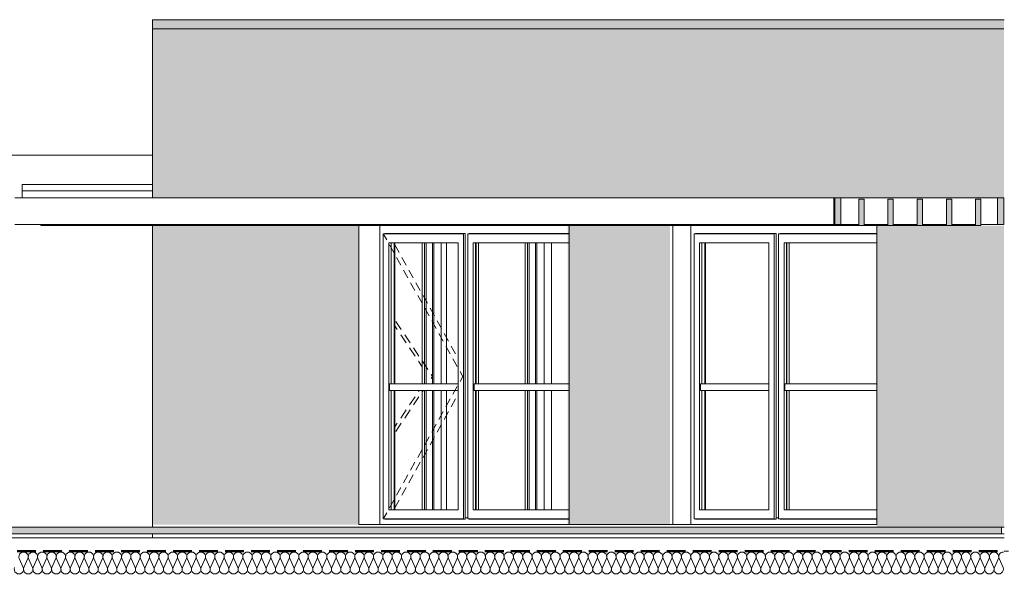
# Model space of a CAD drawing. Extents: x -25320 to 294860, y -9059 to 10983.
# Tile 24 of 58: x -8995 to -1583, y 3575 to 7750. Entities that reach past the tile are written whole.
import ezdxf

# ---------------------------------------------------------------- set-up
doc = ezdxf.new("R2010")
doc.units = 0
doc.header["$MEASUREMENT"] = 0
doc.linetypes.add('Lignes cachées', pattern=[195.611112, 141.111112, -54.5])
doc.layers.add('COUPE', color=7, linetype='Continuous', lineweight=0)

msp = doc.modelspace()

# ---------------------------------------------------------------- hatches: boundary and pattern name
at = {"layer": 'COUPE', "linetype": 'Continuous', "lineweight": 9}
for color, points in [(9, [(-7994.5, 7750), (-1586.3, 7750), (-1586.3, 6409), (-7994.5, 6409)]), (256, [(-2858.6, 6209), (-2813.5, 6209), (-2813.5, 6409), (-2858.6, 6409)]), (256, [(-2639.3, 6200), (-2639.3, 6400), (-2679.3, 6400), (-2679.3, 6200)]), (256, [(-2419.3, 6200), (-2419.3, 6400), (-2459.3, 6400), (-2459.3, 6200)]), (256, [(-2199.3, 6200), (-2199.3, 6400), (-2239.3, 6400), (-2239.3, 6200)]), (256, [(-1979.3, 6200), (-1979.3, 6400), (-2019.3, 6400), (-2019.3, 6200)]), (256, [(-1759.3, 6200), (-1759.3, 6400), (-1799.3, 6400), (-1799.3, 6200)]), (256, [(-1586.5, 6209), (-1586.5, 6409), (-1633.5, 6409), (-1633.5, 6209)]), (9, [(-7994.5, 6200), (-6443.2, 6200), (-6443.2, 3950), (-7994.5, 3950)]), (9, [(-4869.4, 6200), (-4098.7, 6200), (-4098.7, 3950), (-4869.4, 3950)]), (9, [(-2543.9, 6200), (-1585.5, 6200), (-1585.5, 3930), (-2543.9, 3930)]), (256, [(-19545.2, 3880), (-1604.9, 3880), (-1604.9, 3930), (-19545.2, 3930)]), (256, [(-2104.8, 3879.1), (-1618.4, 3879.1), (-1618.4, 3930), (-2104.8, 3930)])]:
    msp.add_hatch(color=color, dxfattribs=at).paths.add_polyline_path(points, flags=0)

# ---------------------------------------------------------------- linework, layer by layer
at = {"layer": 'COUPE', "linetype": 'Continuous', "lineweight": 20}
for p, q in [((-1583.4, 7750), (-7994.5, 7750)), ((-7994.4, 6409), (-7994.4, 7750)), ((-1586.3, 7681.1), (-7994.4, 7681.1)), ((-7994.5, 6730), (-9056.1, 6730)), ((-8975.9, 6409), (-8975.9, 6510)), ((-8975.9, 6510), (-7994.5, 6510)), ((-8975.9, 6463), (-7994.5, 6463)), ((-8975.7, 6510), (-7994.5, 6510)), ((-9031.9, 6409), (-2867, 6409)), ((-2867, 6209), (-2867, 6409)), ((-2867, 6409), (-2863, 6409)), ((-2863.9, 6409), (-2858.6, 6409)), ((-2813.5, 6409), (-1633.5, 6409)), ((-2679.3, 6400), (-2639.3, 6400)), ((-2679.3, 6200), (-2679.3, 6400)), ((-2639.3, 6200), (-2639.3, 6400)), ((-2459.3, 6400), (-2419.3, 6400)), ((-2459.3, 6200), (-2459.3, 6400)), ((-2419.3, 6200), (-2419.3, 6400)), ((-2239.3, 6400), (-2199.3, 6400)), ((-2239.3, 6200), (-2239.3, 6400)), ((-2199.3, 6200), (-2199.3, 6400)), ((-2019.3, 6400), (-1979.3, 6400)), ((-2019.3, 6200), (-2019.3, 6400)), ((-1979.3, 6200), (-1979.3, 6400)), ((-1799.3, 6400), (-1759.3, 6400)), ((-1799.3, 6200), (-1799.3, 6400)), ((-1759.3, 6200), (-1759.3, 6400)), ((-1588, 6409), (-1598.8, 6409)), ((-9031.9, 6209), (-2867, 6209)), ((-8837, 6200), (-8837, 6209)), ((-8072.1, 6200), (-8837, 6200)), ((-8072.1, 6209), (-8072.1, 6200)), ((-8040.1, 6200), (-8072.1, 6200)), ((-8040.1, 6209), (-8040.1, 6200)), ((-8037.9, 6200), (-8040.1, 6200)), ((-8037.9, 6200), (-8037.9, 6209)), ((-7273, 6200), (-8037.9, 6200)), ((-7994.4, 3930), (-7994.4, 6200)), ((-7273, 6209), (-7273, 6200)), ((-7241, 6200), (-7273, 6200)), ((-7241, 6209), (-7241, 6200)), ((-7238.7, 6200), (-7241, 6200)), ((-7238.7, 6200), (-7238.7, 6209)), ((-6487.3, 6200), (-7238.7, 6200)), ((-6487.3, 6209), (-6487.3, 6200)), ((-6455.8, 6200), (-6487.3, 6200)), ((-6455.8, 6200), (-6455.8, 6209)), ((-5690.9, 6200), (-6455.8, 6200)), ((-6443.2, 3950), (-6443.2, 6200)), ((-6283.2, 3950), (-6283.2, 6200)), ((-5690.9, 6209), (-5690.9, 6200)), ((-5658.9, 6200), (-5690.9, 6200)), ((-5658.9, 6209), (-5658.9, 6200)), ((-5654.5, 6200), (-5658.9, 6200)), ((-5654.5, 6200), (-5654.5, 6209)), ((-4889.6, 6200), (-5654.5, 6200)), ((-4889.6, 6209), (-4889.6, 6200)), ((-4857.6, 6200), (-4889.6, 6200)), ((-4859.1, 3950), (-4859.1, 6200)), ((-4857.6, 6209), (-4857.6, 6200)), ((-4856.7, 6200), (-4857.6, 6200)), ((-4856.7, 6200), (-4856.7, 6209)), ((-4091.8, 6200), (-4856.7, 6200)), ((-4091.8, 6209), (-4091.8, 6200)), ((-4059.8, 6200), (-4091.8, 6200)), ((-4079.6, 6200), (-4079.6, 3950)), ((-4059.8, 6209), (-4059.8, 6200)), ((-4057.6, 6200), (-4059.8, 6200)), ((-4057.6, 6200), (-4057.6, 6209)), ((-3292.7, 6200), (-4057.6, 6200)), ((-3943.6, 3950), (-3943.6, 6200)), ((-3292.7, 6209), (-3292.7, 6200)), ((-3262.7, 6200), (-3292.7, 6200)), ((-3262.7, 6200), (-3262.7, 6209)), ((-2686.1, 6200), (-3262.7, 6200)), ((-2867, 6209), (-2863, 6209)), ((-2863.9, 6209), (-2858.6, 6209)), ((-2813.5, 6209), (-2679.3, 6209)), ((-2686.1, 6209), (-2686.1, 6200)), ((-2679.3, 6200), (-2686.1, 6200)), ((-2679.3, 6209), (-2680.2, 6209)), ((-2679.3, 6200), (-2639.3, 6200)), ((-2639.3, 6209), (-2638.4, 6209)), ((-2639.3, 6209), (-2459.3, 6209)), ((-2469.1, 6200), (-2639.3, 6200)), ((-2543.9, 6200), (-2543.9, 3950)), ((-2469.1, 6209), (-2469.1, 6200)), ((-2459.3, 6200), (-2469.1, 6200)), ((-2459.3, 6209), (-2460.2, 6209)), ((-2459.3, 6200), (-2419.3, 6200)), ((-2419.3, 6209), (-2418.4, 6209)), ((-2419.3, 6209), (-2239.3, 6209)), ((-2254.4, 6200), (-2419.3, 6200)), ((-2254.4, 6209), (-2254.4, 6200)), ((-2239.3, 6200), (-2254.4, 6200)), ((-2239.3, 6209), (-2240.2, 6209)), ((-2239.3, 6200), (-2199.3, 6200)), ((-2199.3, 6209), (-2198.4, 6209)), ((-2199.3, 6209), (-2019.3, 6209)), ((-2035.2, 6200), (-2199.3, 6200)), ((-2035.2, 6209), (-2035.2, 6200)), ((-2019.3, 6200), (-2035.2, 6200)), ((-2019.3, 6209), (-2020.2, 6209)), ((-2019.3, 6200), (-1979.3, 6200)), ((-1979.3, 6209), (-1978.4, 6209)), ((-1979.3, 6209), (-1799.3, 6209)), ((-1818.2, 6200), (-1979.3, 6200)), ((-1818.2, 6209), (-1818.2, 6200)), ((-1799.3, 6200), (-1818.2, 6200)), ((-1799.3, 6209), (-1800.2, 6209)), ((-1799.3, 6200), (-1759.3, 6200)), ((-1759.3, 6209), (-1758.4, 6209)), ((-1759.3, 6209), (-1633.5, 6209)), ((-1588, 6209), (-1598.8, 6209)), ((-6247.2, 6139.9), (-6258, 6137.9)), ((-6258, 4060), (-6258, 6137.9)), ((-6258, 6137.9), (-5654.5, 6137.9)), ((-6231.9, 6091.8), (-6253.2, 6129.9)), ((-6247.2, 6139.9), (-5641.3, 6139.9)), ((-5641.3, 6139.9), (-5654.5, 6137.9)), ((-5654.5, 6137.9), (-5654.5, 4060)), ((-5641.3, 6139.9), (-5641.3, 4060)), ((-5611.3, 6139.9), (-5622.1, 6137.9)), ((-5622.1, 4060), (-5622.1, 6137.9)), ((-5622.1, 6137.9), (-4859.1, 6137.9)), ((-5611.3, 6139.9), (-4859.1, 6139.9)), ((-3907.6, 6139.9), (-3918.4, 6137.9)), ((-3918.4, 4060), (-3918.4, 6137.9)), ((-3918.4, 6137.9), (-3314.9, 6137.9)), ((-3907.6, 6139.9), (-3301.7, 6139.9)), ((-3301.7, 6139.9), (-3314.9, 6137.9)), ((-3314.9, 6137.9), (-3314.9, 4060)), ((-3301.7, 6139.9), (-3301.7, 4060)), ((-3271.7, 6139.9), (-3282.5, 6137.9)), ((-3282.5, 4060), (-3282.5, 6137.9)), ((-3282.5, 6137.9), (-2543.9, 6137.9)), ((-3271.7, 6139.9), (-2543.9, 6139.9)), ((-6217.2, 4060), (-6217.2, 6069.9)), ((-6217.2, 6069.9), (-5695.3, 6069.9)), ((-6178.8, 5996.6), (-6211.5, 6055.2)), ((-6199.2, 5010), (-6199.2, 6069.9)), ((-6177.2, 5010), (-6177.2, 6069.9)), ((-6138.8, 5996.6), (-6171.5, 6055.2)), ((-6171.2, 6069.9), (-6171.2, 5010)), ((-5965.3, 6069.9), (-5965.3, 5010)), ((-5948.9, 6069.9), (-5948.9, 5010)), ((-5935.4, 6069.9), (-5935.4, 5010)), ((-5887.3, 6069.9), (-5887.3, 5010)), ((-5878.4, 5010), (-5878.4, 6069.9)), ((-5822.3, 5010), (-5822.3, 6069.9)), ((-5783.3, 5010), (-5783.3, 6069.9)), ((-5695.3, 6069.9), (-5695.3, 4060)), ((-5581.3, 4060), (-5581.3, 6069.9)), ((-5581.3, 6069.9), (-4859.1, 6069.9)), ((-5563.3, 5010), (-5563.3, 6069.9)), ((-5559.3, 5010), (-5559.3, 6069.9)), ((-5541.3, 5010), (-5541.3, 6069.9)), ((-5189.3, 6069.9), (-5189.3, 5010)), ((-5172.8, 6069.9), (-5172.8, 5010)), ((-5159.3, 6069.9), (-5159.3, 5010)), ((-5111.3, 6069.9), (-5111.3, 5010)), ((-5102.3, 5010), (-5102.3, 6069.9)), ((-5046.2, 6069.9), (-5046.2, 5010)), ((-4992.3, 5010), (-4992.3, 6069.9)), ((-3877.6, 4060), (-3877.6, 6069.9)), ((-3877.6, 6069.9), (-3355.7, 6069.9)), ((-3859.6, 5010), (-3859.6, 6069.9)), ((-3837.6, 5010), (-3837.6, 6069.9)), ((-3831.6, 6069.9), (-3831.6, 5010)), ((-3355.7, 6069.9), (-3355.7, 4060)), ((-3241.7, 4060), (-3241.7, 6069.9)), ((-3241.7, 6069.9), (-2543.9, 6069.9)), ((-3223.7, 5010), (-3223.7, 6069.9)), ((-3219.7, 5010), (-3219.7, 6069.9)), ((-3201.7, 5010), (-3201.7, 6069.9)), ((-6125.8, 5901.4), (-6158.4, 5960)), ((-6085.7, 5901.4), (-6118.4, 5960)), ((-6072.7, 5806.2), (-6105.3, 5864.8)), ((-6032.7, 5806.2), (-6065.3, 5864.8)), ((-6019.6, 5710.9), (-6052.2, 5769.5)), ((-5979.6, 5710.9), (-6012.2, 5769.5)), ((-5966.5, 5615.7), (-5999.1, 5674.3)), ((-5926.5, 5615.7), (-5959.1, 5674.3)), ((-5913.4, 5520.5), (-5946, 5579.1)), ((-5873.4, 5520.5), (-5906, 5579.1)), ((-6152.8, 5417.1), (-6171.2, 5444.5)), ((-6122.8, 5417.1), (-6163.9, 5478.5)), ((-5860.3, 5425.3), (-5892.9, 5483.9)), ((-5820.3, 5425.3), (-5852.9, 5483.9)), ((-6086.1, 5317.4), (-6127.2, 5378.7)), ((-6056.1, 5317.4), (-6097.2, 5378.7)), ((-5807.2, 5330.1), (-5839.9, 5388.7)), ((-5767.2, 5330.1), (-5799.8, 5388.7)), ((-6019.4, 5217.6), (-6060.5, 5279)), ((-5989.4, 5217.6), (-6030.5, 5279)), ((-5754.1, 5234.9), (-5786.8, 5293.5)), ((-5714.1, 5234.9), (-5746.8, 5293.5)), ((-5701, 5139.7), (-5733.7, 5198.3)), ((-5965.3, 5136.7), (-5993.8, 5179.2)), ((-5922.7, 5117.9), (-5963.8, 5179.2)), ((-5887.3, 5064.9), (-5897.1, 5079.5)), ((-5887.3, 5064.9), (-5897.1, 5050.4)), ((-5659.3, 5064.9), (-5680.6, 5103)), ((-5659.3, 5064.9), (-5680.6, 5026.9)), ((-6211.2, 5010), (-5695.3, 5010)), ((-6211.2, 4960), (-6211.2, 5010)), ((-5922.7, 5012), (-5924.1, 5010)), ((-5701, 4990.2), (-5733.7, 4931.6)), ((-5575.3, 5010), (-4859.1, 5010)), ((-5575.3, 4960), (-5575.3, 5010)), ((-3871.6, 5010), (-3355.7, 5010)), ((-3871.6, 4960), (-3871.6, 5010)), ((-3235.7, 5010), (-2543.9, 5010)), ((-3235.7, 4960), (-3235.7, 5010)), ((-6211.2, 4960), (-5695.3, 4960)), ((-6199.2, 4060), (-6199.2, 4960)), ((-6177.2, 4060), (-6177.2, 4960)), ((-6171.2, 4960), (-6171.2, 4060)), ((-6019.4, 4912.3), (-6060.5, 4850.9)), ((-5989.4, 4912.3), (-6030.5, 4850.9)), ((-5987.5, 4960), (-5993.8, 4950.7)), ((-5965.3, 4960), (-5965.3, 4060)), ((-5957.5, 4960), (-5963.8, 4950.7)), ((-5948.9, 4960), (-5948.9, 4060)), ((-5935.4, 4960), (-5935.4, 4060)), ((-5887.3, 4960), (-5887.3, 4060)), ((-5878.4, 4060), (-5878.4, 4960)), ((-5822.3, 4060), (-5822.3, 4960)), ((-5754.1, 4895), (-5786.8, 4836.4)), ((-5783.3, 4060), (-5783.3, 4960)), ((-5714.1, 4895), (-5746.8, 4836.4)), ((-5575.3, 4960), (-4859.1, 4960)), ((-5563.3, 4060), (-5563.3, 4960)), ((-5559.3, 4060), (-5559.3, 4960)), ((-5541.3, 4060), (-5541.3, 4960)), ((-5189.3, 4960), (-5189.3, 4060)), ((-5172.8, 4960), (-5172.8, 4060)), ((-5159.3, 4960), (-5159.3, 4060)), ((-5111.3, 4960), (-5111.3, 4060)), ((-5102.3, 4060), (-5102.3, 4960)), ((-5046.2, 4960), (-5046.2, 4060)), ((-4992.3, 4060), (-4992.3, 4960)), ((-3871.6, 4960), (-3355.7, 4960)), ((-3859.6, 4060), (-3859.6, 4960)), ((-3837.6, 4060), (-3837.6, 4960)), ((-3831.6, 4960), (-3831.6, 4060)), ((-3235.7, 4960), (-2543.9, 4960)), ((-3223.7, 4060), (-3223.7, 4960)), ((-3219.7, 4060), (-3219.7, 4960)), ((-3201.7, 4060), (-3201.7, 4960)), ((-6086.1, 4812.5), (-6127.2, 4751.2)), ((-6056.1, 4812.5), (-6097.2, 4751.2)), ((-5807.2, 4799.8), (-5839.9, 4741.2)), ((-5767.2, 4799.8), (-5799.8, 4741.2)), ((-6152.8, 4712.8), (-6171.2, 4685.4)), ((-6122.8, 4712.8), (-6163.9, 4651.4)), ((-5860.3, 4704.6), (-5892.9, 4646)), ((-5820.3, 4704.6), (-5852.9, 4646)), ((-5913.4, 4609.4), (-5946, 4550.8)), ((-5873.4, 4609.4), (-5906, 4550.8)), ((-5966.5, 4514.2), (-5999.1, 4455.6)), ((-5926.5, 4514.2), (-5959.1, 4455.6)), ((-6019.6, 4419), (-6052.2, 4360.4)), ((-5979.6, 4419), (-6012.2, 4360.4)), ((-6072.7, 4323.7), (-6105.3, 4265.1)), ((-6032.7, 4323.7), (-6065.3, 4265.1)), ((-6125.8, 4228.5), (-6158.4, 4169.9)), ((-6085.7, 4228.5), (-6118.4, 4169.9)), ((-6178.8, 4133.3), (-6211.5, 4074.7)), ((-6138.8, 4133.3), (-6171.5, 4074.7)), ((-6258, 4060), (-6258, 3992)), ((-6231.9, 4038.1), (-6253.2, 4000)), ((-6217.2, 4060), (-5695.3, 4060)), ((-5695.3, 4060), (-6199.2, 4060)), ((-5654.5, 3992), (-5654.5, 4060)), ((-5641.3, 3990), (-5641.3, 4060)), ((-5622.1, 4060), (-5622.1, 3992)), ((-5581.3, 4060), (-4859.1, 4060)), ((-3918.4, 4060), (-3918.4, 3992)), ((-3877.6, 4060), (-3355.7, 4060)), ((-3355.7, 4060), (-3859.6, 4060)), ((-3314.9, 3992), (-3314.9, 4060)), ((-3301.7, 3990), (-3301.7, 4060)), ((-3282.5, 4060), (-3282.5, 3992)), ((-3241.7, 4060), (-2543.9, 4060)), ((-2543.9, 3950), (-6443.2, 3950)), ((-6258, 3992), (-5654.5, 3992)), ((-6258, 3992), (-6247.2, 3990)), ((-6247.2, 3990), (-5641.3, 3990)), ((-5654.5, 3992), (-5641.3, 3990)), ((-5641.3, 4000), (-5622.1, 4000)), ((-5622.1, 3992), (-4859.1, 3992)), ((-5622.1, 3992), (-5611.3, 3990)), ((-5611.3, 3990), (-4859.1, 3990)), ((-3918.4, 3992), (-3314.9, 3992)), ((-3918.4, 3992), (-3907.6, 3990)), ((-3907.6, 3990), (-3301.7, 3990)), ((-3314.9, 3992), (-3301.7, 3990)), ((-3301.7, 4000), (-3282.5, 4000)), ((-3282.5, 3992), (-2543.9, 3992)), ((-3282.5, 3992), (-3271.7, 3990)), ((-3271.7, 3990), (-2543.9, 3990)), ((-1604.9, 3930), (-1583.4, 3930)), ((-7994.4, 3850), (-7994.4, 3880)), ((-1604.9, 3880), (-1583.4, 3880)), ((-17365.2, 3850), (-1583.4, 3850)), ((-8998.5, 3693.8), (-8969.2, 3627.1)), ((-8963.3, 3627.1), (-8934.1, 3693.8)), ((-8928.2, 3693.8), (-8899, 3627.1)), ((-8893.1, 3627.1), (-8863.9, 3693.8)), ((-8858, 3693.8), (-8828.7, 3627.1)), ((-8822.8, 3627.1), (-8793.6, 3693.8)), ((-8787.7, 3693.8), (-8758.5, 3627.1)), ((-8752.6, 3627.1), (-8723.4, 3693.8)), ((-8717.5, 3693.8), (-8688.2, 3627.1)), ((-8682.3, 3627.1), (-8653.1, 3693.8)), ((-8647.2, 3693.8), (-8618, 3627.1)), ((-8612.1, 3627.1), (-8582.9, 3693.8)), ((-8577, 3693.8), (-8547.7, 3627.1)), ((-8541.8, 3627.1), (-8512.6, 3693.8)), ((-8506.7, 3693.8), (-8477.5, 3627.1)), ((-8471.6, 3627.1), (-8442.4, 3693.8)), ((-8436.5, 3693.8), (-8407.2, 3627.1)), ((-8401.3, 3627.1), (-8372.1, 3693.8)), ((-8366.2, 3693.8), (-8337, 3627.1)), ((-8331.1, 3627.1), (-8301.9, 3693.8)), ((-8296, 3693.8), (-8266.7, 3627.1)), ((-8260.8, 3627.1), (-8231.6, 3693.8)), ((-8225.7, 3693.8), (-8196.5, 3627.1)), ((-8190.6, 3627.1), (-8161.4, 3693.8)), ((-8155.5, 3693.8), (-8126.2, 3627.1)), ((-8120.3, 3627.1), (-8091.1, 3693.8)), ((-8085.2, 3693.8), (-8056, 3627.1)), ((-8050.1, 3627.1), (-8020.9, 3693.8)), ((-8015, 3693.8), (-7985.7, 3627.1)), ((-7979.8, 3627.1), (-7950.6, 3693.8)), ((-7944.7, 3693.8), (-7915.5, 3627.1)), ((-7909.6, 3627.1), (-7880.4, 3693.8)), ((-7874.5, 3693.8), (-7845.3, 3627.1)), ((-7839.3, 3627.1), (-7810.1, 3693.8)), ((-7804.2, 3693.8), (-7775, 3627.1)), ((-7769.1, 3627.1), (-7739.9, 3693.8)), ((-7734, 3693.8), (-7704.8, 3627.1)), ((-7698.9, 3627.1), (-7669.6, 3693.8)), ((-7663.7, 3693.8), (-7634.5, 3627.1)), ((-7628.6, 3627.1), (-7599.4, 3693.8)), ((-7593.5, 3693.8), (-7564.3, 3627.1)), ((-7558.4, 3627.1), (-7529.1, 3693.8)), ((-7523.2, 3693.8), (-7494, 3627.1)), ((-7488.1, 3627.1), (-7458.9, 3693.8)), ((-7453, 3693.8), (-7423.8, 3627.1)), ((-7417.9, 3627.1), (-7388.6, 3693.8)), ((-7382.7, 3693.8), (-7353.5, 3627.1)), ((-7347.6, 3627.1), (-7318.4, 3693.8)), ((-7312.5, 3693.8), (-7283.3, 3627.1)), ((-7277.4, 3627.1), (-7248.1, 3693.8)), ((-7242.2, 3693.8), (-7213, 3627.1)), ((-7207.1, 3627.1), (-7177.9, 3693.8)), ((-7172, 3693.8), (-7142.8, 3627.1)), ((-7136.9, 3627.1), (-7107.6, 3693.8)), ((-7101.7, 3693.8), (-7072.5, 3627.1)), ((-7066.6, 3627.1), (-7037.4, 3693.8)), ((-7031.5, 3693.8), (-7002.3, 3627.1)), ((-6996.4, 3627.1), (-6967.1, 3693.8)), ((-6961.2, 3693.8), (-6932, 3627.1)), ((-6926.1, 3627.1), (-6896.9, 3693.8)), ((-6891, 3693.8), (-6861.8, 3627.1)), ((-6855.9, 3627.1), (-6826.6, 3693.8)), ((-6820.7, 3693.8), (-6791.5, 3627.1)), ((-6785.6, 3627.1), (-6756.4, 3693.8)), ((-6750.5, 3693.8), (-6721.3, 3627.1)), ((-6715.4, 3627.1), (-6686.1, 3693.8)), ((-6680.2, 3693.8), (-6651, 3627.1)), ((-6645.1, 3627.1), (-6615.9, 3693.8)), ((-6610, 3693.8), (-6580.8, 3627.1)), ((-6574.9, 3627.1), (-6545.7, 3693.8)), ((-6539.8, 3693.8), (-6510.5, 3627.1)), ((-6504.6, 3627.1), (-6475.4, 3693.8)), ((-6469.5, 3693.8), (-6440.3, 3627.1)), ((-6434.4, 3627.1), (-6405.2, 3693.8)), ((-6399.3, 3693.8), (-6370, 3627.1)), ((-6364.1, 3627.1), (-6334.9, 3693.8)), ((-6329, 3693.8), (-6299.8, 3627.1)), ((-6293.9, 3627.1), (-6264.7, 3693.8)), ((-6258.8, 3693.8), (-6229.5, 3627.1)), ((-6223.6, 3627.1), (-6194.4, 3693.8)), ((-6188.5, 3693.8), (-6159.3, 3627.1)), ((-6153.4, 3627.1), (-6124.2, 3693.8)), ((-6118.3, 3693.8), (-6089, 3627.1)), ((-6083.1, 3627.1), (-6053.9, 3693.8)), ((-6048, 3693.8), (-6018.8, 3627.1)), ((-6012.9, 3627.1), (-5983.7, 3693.8)), ((-5977.8, 3693.8), (-5948.5, 3627.1)), ((-5942.6, 3627.1), (-5913.4, 3693.8)), ((-5907.5, 3693.8), (-5878.3, 3627.1)), ((-5872.4, 3627.1), (-5843.2, 3693.8)), ((-5837.3, 3693.8), (-5808, 3627.1)), ((-5802.1, 3627.1), (-5772.9, 3693.8)), ((-5767, 3693.8), (-5737.8, 3627.1)), ((-5731.9, 3627.1), (-5702.7, 3693.8)), ((-5696.8, 3693.8), (-5667.5, 3627.1)), ((-5661.6, 3627.1), (-5632.4, 3693.8)), ((-5626.5, 3693.8), (-5597.3, 3627.1)), ((-5591.4, 3627.1), (-5562.2, 3693.8)), ((-5556.3, 3693.8), (-5527, 3627.1)), ((-5521.1, 3627.1), (-5491.9, 3693.8)), ((-5486, 3693.8), (-5456.8, 3627.1)), ((-5450.9, 3627.1), (-5421.7, 3693.8)), ((-5415.8, 3693.8), (-5386.6, 3627.1)), ((-5380.6, 3627.1), (-5351.4, 3693.8)), ((-5345.5, 3693.8), (-5316.3, 3627.1)), ((-5310.4, 3627.1), (-5281.2, 3693.8)), ((-5275.3, 3693.8), (-5246.1, 3627.1)), ((-5240.2, 3627.1), (-5210.9, 3693.8)), ((-5205, 3693.8), (-5175.8, 3627.1)), ((-5169.9, 3627.1), (-5140.7, 3693.8)), ((-5134.8, 3693.8), (-5105.6, 3627.1)), ((-5099.7, 3627.1), (-5070.4, 3693.8)), ((-5064.5, 3693.8), (-5035.3, 3627.1)), ((-5029.4, 3627.1), (-5000.2, 3693.8)), ((-4994.3, 3693.8), (-4965.1, 3627.1)), ((-4959.2, 3627.1), (-4929.9, 3693.8)), ((-4924, 3693.8), (-4894.8, 3627.1)), ((-4888.9, 3627.1), (-4859.7, 3693.8)), ((-4853.8, 3693.8), (-4824.6, 3627.1)), ((-4818.7, 3627.1), (-4789.4, 3693.8)), ((-4783.5, 3693.8), (-4754.3, 3627.1)), ((-4748.4, 3627.1), (-4719.2, 3693.8)), ((-4713.3, 3693.8), (-4684.1, 3627.1)), ((-4678.2, 3627.1), (-4648.9, 3693.8)), ((-4643, 3693.8), (-4613.8, 3627.1)), ((-4607.9, 3627.1), (-4578.7, 3693.8)), ((-4572.8, 3693.8), (-4543.6, 3627.1)), ((-4537.7, 3627.1), (-4508.4, 3693.8)), ((-4502.5, 3693.8), (-4473.3, 3627.1)), ((-4467.4, 3627.1), (-4438.2, 3693.8)), ((-4432.3, 3693.8), (-4403.1, 3627.1)), ((-4397.2, 3627.1), (-4367.9, 3693.8)), ((-4362, 3693.8), (-4332.8, 3627.1)), ((-4326.9, 3627.1), (-4297.7, 3693.8)), ((-4291.8, 3693.8), (-4262.6, 3627.1)), ((-4256.7, 3627.1), (-4227.4, 3693.8)), ((-4221.5, 3693.8), (-4192.3, 3627.1)), ((-4186.4, 3627.1), (-4157.2, 3693.8)), ((-4151.3, 3693.8), (-4122.1, 3627.1)), ((-4116.2, 3627.1), (-4087, 3693.8)), ((-4081.1, 3693.8), (-4051.8, 3627.1)), ((-4045.9, 3627.1), (-4016.7, 3693.8)), ((-4010.8, 3693.8), (-3981.6, 3627.1)), ((-3975.7, 3627.1), (-3946.5, 3693.8)), ((-3940.6, 3693.8), (-3911.3, 3627.1)), ((-3905.4, 3627.1), (-3876.2, 3693.8)), ((-3870.3, 3693.8), (-3841.1, 3627.1)), ((-3835.2, 3627.1), (-3806, 3693.8)), ((-3800.1, 3693.8), (-3770.8, 3627.1)), ((-3764.9, 3627.1), (-3735.7, 3693.8)), ((-3729.8, 3693.8), (-3700.6, 3627.1)), ((-3694.7, 3627.1), (-3665.5, 3693.8)), ((-3659.6, 3693.8), (-3630.3, 3627.1)), ((-3624.4, 3627.1), (-3595.2, 3693.8)), ((-3589.3, 3693.8), (-3560.1, 3627.1)), ((-3554.2, 3627.1), (-3525, 3693.8)), ((-3519.1, 3693.8), (-3489.8, 3627.1)), ((-3483.9, 3627.1), (-3454.7, 3693.8)), ((-3448.8, 3693.8), (-3419.6, 3627.1)), ((-3413.7, 3627.1), (-3384.5, 3693.8)), ((-3378.6, 3693.8), (-3349.3, 3627.1)), ((-3343.4, 3627.1), (-3314.2, 3693.8)), ((-3308.3, 3693.8), (-3279.1, 3627.1)), ((-3273.2, 3627.1), (-3244, 3693.8)), ((-3238.1, 3693.8), (-3208.8, 3627.1)), ((-3202.9, 3627.1), (-3173.7, 3693.8)), ((-3167.8, 3693.8), (-3138.6, 3627.1)), ((-3132.7, 3627.1), (-3103.5, 3693.8)), ((-3097.6, 3693.8), (-3068.3, 3627.1)), ((-3062.4, 3627.1), (-3033.2, 3693.8)), ((-3027.3, 3693.8), (-2998.1, 3627.1)), ((-2992.2, 3627.1), (-2963, 3693.8)), ((-2957.1, 3693.8), (-2927.9, 3627.1)), ((-2921.9, 3627.1), (-2892.7, 3693.8)), ((-2886.8, 3693.8), (-2857.6, 3627.1)), ((-2851.7, 3627.1), (-2822.5, 3693.8)), ((-2816.6, 3693.8), (-2787.4, 3627.1)), ((-2781.5, 3627.1), (-2752.2, 3693.8)), ((-2746.3, 3693.8), (-2717.1, 3627.1)), ((-2711.2, 3627.1), (-2682, 3693.8)), ((-2676.1, 3693.8), (-2646.9, 3627.1)), ((-2641, 3627.1), (-2611.7, 3693.8)), ((-2605.8, 3693.8), (-2576.6, 3627.1)), ((-2570.7, 3627.1), (-2541.5, 3693.8)), ((-2535.6, 3693.8), (-2506.4, 3627.1)), ((-2500.5, 3627.1), (-2471.2, 3693.8)), ((-2465.3, 3693.8), (-2436.1, 3627.1)), ((-2430.2, 3627.1), (-2401, 3693.8)), ((-2395.1, 3693.8), (-2365.9, 3627.1)), ((-2360, 3627.1), (-2330.7, 3693.8)), ((-2324.8, 3693.8), (-2295.6, 3627.1)), ((-2289.7, 3627.1), (-2260.5, 3693.8)), ((-2254.6, 3693.8), (-2225.4, 3627.1)), ((-2219.5, 3627.1), (-2190.2, 3693.8)), ((-2184.3, 3693.8), (-2155.1, 3627.1)), ((-2149.2, 3627.1), (-2120, 3693.8)), ((-2114.1, 3693.8), (-2084.9, 3627.1)), ((-2079, 3627.1), (-2049.7, 3693.8)), ((-2043.8, 3693.8), (-2014.6, 3627.1)), ((-2008.7, 3627.1), (-1979.5, 3693.8)), ((-1973.6, 3693.8), (-1944.4, 3627.1)), ((-1938.5, 3627.1), (-1909.2, 3693.8)), ((-1903.3, 3693.8), (-1874.1, 3627.1)), ((-1868.2, 3627.1), (-1839, 3693.8)), ((-1833.1, 3693.8), (-1803.9, 3627.1)), ((-1798, 3627.1), (-1768.7, 3693.8)), ((-1762.8, 3693.8), (-1733.6, 3627.1)), ((-1727.7, 3627.1), (-1698.5, 3693.8)), ((-1692.6, 3693.8), (-1663.4, 3627.1)), ((-1657.5, 3627.1), (-1628.3, 3693.8)), ((-1622.4, 3693.8), (-1593.1, 3627.1))]:
    msp.add_line(p, q, dxfattribs=at)
at = {"layer": 'COUPE', "linetype": 'Continuous', "lineweight": 9}
for p, q in [((-2858.6, 6409), (-2813.5, 6409)), ((-2858.6, 6209), (-2858.6, 6409)), ((-2813.5, 6209), (-2813.5, 6409)), ((-1633.5, 6409), (-1586.5, 6409)), ((-1633.5, 6209), (-1633.5, 6409)), ((-1586.5, 6209), (-1586.5, 6409)), ((-2858.6, 6209), (-2813.5, 6209)), ((-1633.5, 6209), (-1586.5, 6209)), ((-19545.2, 3930), (-1604.9, 3930)), ((-1604.9, 3880), (-1604.9, 3930)), ((-19545.2, 3880), (-1604.9, 3880))]:
    msp.add_line(p, q, dxfattribs=at)
at = {"layer": 'COUPE', "linetype": 'Lignes cachées', "lineweight": 50}
msp.add_line((-19576.8, 3749.8), (-1585.5, 3749.8), dxfattribs=at)
at = {"layer": 'COUPE', "linetype": 'Continuous'}
msp.add_line((-1585.5, 3750), (-1553, 3750), dxfattribs=at)
at = {"layer": 'COUPE', "linetype": 'Continuous', "lineweight": 20}
for centre, start_param, end_param in [((-8966.3, 3707.9), 4.299595, 8.266774), ((-8896, 3707.9), 4.299595, 8.266774), ((-8825.8, 3707.9), 4.299595, 8.266774), ((-8755.5, 3707.9), 4.299595, 8.266774), ((-8685.3, 3707.9), 4.299595, 8.266774), ((-8615, 3707.9), 4.299595, 8.266774), ((-8544.8, 3707.9), 4.299595, 8.266774), ((-8474.5, 3707.9), 4.299595, 8.266774), ((-8404.3, 3707.9), 4.299595, 8.266774), ((-8334, 3707.9), 4.299595, 8.266774), ((-8263.8, 3707.9), 4.299595, 8.266774), ((-8193.5, 3707.9), 4.299595, 8.266774), ((-8123.3, 3707.9), 4.299595, 8.266774), ((-8053, 3707.9), 4.299595, 8.266774), ((-7982.8, 3707.9), 4.299595, 8.266774), ((-7912.5, 3707.9), 4.299595, 8.266774), ((-7842.3, 3707.9), 4.299595, 8.266774), ((-7772.1, 3707.9), 4.299595, 8.266774), ((-7701.8, 3707.9), 4.299595, 8.266774), ((-7631.6, 3707.9), 4.299595, 8.266774), ((-7561.3, 3707.9), 4.299595, 8.266774), ((-7491.1, 3707.9), 4.299595, 8.266774), ((-7420.8, 3707.9), 4.299595, 8.266774), ((-7350.6, 3707.9), 4.299595, 8.266774), ((-7280.3, 3707.9), 4.299595, 8.266774), ((-7210.1, 3707.9), 4.299595, 8.266774), ((-7139.8, 3707.9), 4.299595, 8.266774), ((-7069.6, 3707.9), 4.299595, 8.266774), ((-6999.3, 3707.9), 4.299595, 8.266774), ((-6929.1, 3707.9), 4.299595, 8.266774), ((-6858.8, 3707.9), 4.299595, 8.266774), ((-6788.6, 3707.9), 4.299595, 8.266774), ((-6718.3, 3707.9), 4.299595, 8.266774), ((-6648.1, 3707.9), 4.299595, 8.266774), ((-6577.8, 3707.9), 4.299595, 8.266774), ((-6507.6, 3707.9), 4.299595, 8.266774), ((-6437.3, 3707.9), 4.299595, 8.266774), ((-6367.1, 3707.9), 4.299595, 8.266774), ((-6296.8, 3707.9), 4.299595, 8.266774), ((-6226.6, 3707.9), 4.299595, 8.266774), ((-6156.3, 3707.9), 4.299595, 8.266774), ((-6086.1, 3707.9), 4.299595, 8.266774), ((-6015.8, 3707.9), 4.299595, 8.266774), ((-5945.6, 3707.9), 4.299595, 8.266774), ((-5875.3, 3707.9), 4.299595, 8.266774), ((-5805.1, 3707.9), 4.299595, 8.266774), ((-5734.8, 3707.9), 4.299595, 8.266774), ((-5664.6, 3707.9), 4.299595, 8.266774), ((-5594.3, 3707.9), 4.299595, 8.266774), ((-5524.1, 3707.9), 4.299595, 8.266774), ((-5453.8, 3707.9), 4.299595, 8.266774), ((-5383.6, 3707.9), 4.299595, 8.266774), ((-5313.4, 3707.9), 4.299595, 8.266774), ((-5243.1, 3707.9), 4.299595, 8.266774), ((-5172.9, 3707.9), 4.299595, 8.266774), ((-5102.6, 3707.9), 4.299595, 8.266774), ((-5032.4, 3707.9), 4.299595, 8.266774), ((-4962.1, 3707.9), 4.299595, 8.266774), ((-4891.9, 3707.9), 4.299595, 8.266774), ((-4821.6, 3707.9), 4.299595, 8.266774), ((-4751.4, 3707.9), 4.299595, 8.266774), ((-4681.1, 3707.9), 4.299595, 8.266774), ((-4610.9, 3707.9), 4.299595, 8.266774), ((-4540.6, 3707.9), 4.299595, 8.266774), ((-4470.4, 3707.9), 4.299595, 8.266774), ((-4400.1, 3707.9), 4.299595, 8.266774), ((-4329.9, 3707.9), 4.299595, 8.266774), ((-4259.6, 3707.9), 4.299595, 8.266774), ((-4189.4, 3707.9), 4.299595, 8.266774), ((-4119.1, 3707.9), 4.299595, 8.266774), ((-4048.9, 3707.9), 4.299595, 8.266774), ((-3978.6, 3707.9), 4.299595, 8.266774), ((-3908.4, 3707.9), 4.299595, 8.266774), ((-3838.1, 3707.9), 4.299595, 8.266774), ((-3767.9, 3707.9), 4.299595, 8.266774), ((-3697.6, 3707.9), 4.299595, 8.266774), ((-3627.4, 3707.9), 4.299595, 8.266774), ((-3557.1, 3707.9), 4.299595, 8.266774), ((-3486.9, 3707.9), 4.299595, 8.266774), ((-3416.6, 3707.9), 4.299595, 8.266774), ((-3346.4, 3707.9), 4.299595, 8.266774), ((-3276.1, 3707.9), 4.299595, 8.266774), ((-3205.9, 3707.9), 4.299595, 8.266774), ((-3135.6, 3707.9), 4.299595, 8.266774), ((-3065.4, 3707.9), 4.299595, 8.266774), ((-2995.1, 3707.9), 4.299595, 8.266774), ((-2924.9, 3707.9), 4.299595, 8.266774), ((-2854.7, 3707.9), 4.299595, 8.266774), ((-2784.4, 3707.9), 4.299595, 8.266774), ((-2714.2, 3707.9), 4.299595, 8.266774), ((-2643.9, 3707.9), 4.299595, 8.266774), ((-2573.7, 3707.9), 4.299595, 8.266774), ((-2503.4, 3707.9), 4.299595, 8.266774), ((-2433.2, 3707.9), 4.299595, 8.266774), ((-2362.9, 3707.9), 4.299595, 8.266774), ((-2292.7, 3707.9), 4.299595, 8.266774), ((-2222.4, 3707.9), 4.299595, 8.266774), ((-2152.2, 3707.9), 4.299595, 8.266774), ((-2081.9, 3707.9), 4.299595, 8.266774), ((-2011.7, 3707.9), 4.299595, 8.266774), ((-1941.4, 3707.9), 4.299595, 8.266774), ((-1871.2, 3707.9), 4.299595, 8.266774), ((-1800.9, 3707.9), 4.299595, 8.266774), ((-1730.7, 3707.9), 4.299595, 8.266774), ((-1660.4, 3707.9), 4.299595, 8.266774), ((-1590.2, 3707.9), 0, 1.983589), ((-9001.4, 3613), 1.158003, 5.125183), ((-8931.2, 3613), 1.158003, 5.125183), ((-8860.9, 3613), 1.158003, 5.125183), ((-8790.7, 3613), 1.158003, 5.125183), ((-8720.4, 3613), 1.158003, 5.125183), ((-8650.2, 3613), 1.158003, 5.125183), ((-8579.9, 3613), 1.158003, 5.125183), ((-8509.7, 3613), 1.158003, 5.125183), ((-8439.4, 3613), 1.158003, 5.125183), ((-8369.2, 3613), 1.158003, 5.125183), ((-8298.9, 3613), 1.158003, 5.125183), ((-8228.7, 3613), 1.158003, 5.125183), ((-8158.4, 3613), 1.158003, 5.125183), ((-8088.2, 3613), 1.158003, 5.125183), ((-8017.9, 3613), 1.158003, 5.125183), ((-7947.7, 3613), 1.158003, 5.125183), ((-7877.4, 3613), 1.158003, 5.125183), ((-7807.2, 3613), 1.158003, 5.125183), ((-7736.9, 3613), 1.158003, 5.125183), ((-7666.7, 3613), 1.158003, 5.125183), ((-7596.4, 3613), 1.158003, 5.125183), ((-7526.2, 3613), 1.158003, 5.125183), ((-7455.9, 3613), 1.158003, 5.125183), ((-7385.7, 3613), 1.158003, 5.125183), ((-7315.4, 3613), 1.158003, 5.125183), ((-7245.2, 3613), 1.158003, 5.125183), ((-7174.9, 3613), 1.158003, 5.125183), ((-7104.7, 3613), 1.158003, 5.125183), ((-7034.4, 3613), 1.158003, 5.125183), ((-6964.2, 3613), 1.158003, 5.125183), ((-6893.9, 3613), 1.158003, 5.125183), ((-6823.7, 3613), 1.158003, 5.125183), ((-6753.4, 3613), 1.158003, 5.125183), ((-6683.2, 3613), 1.158003, 5.125183), ((-6612.9, 3613), 1.158003, 5.125183), ((-6542.7, 3613), 1.158003, 5.125183), ((-6472.5, 3613), 1.158003, 5.125183), ((-6402.2, 3613), 1.158003, 5.125183), ((-6332, 3613), 1.158003, 5.125183), ((-6261.7, 3613), 1.158003, 5.125183), ((-6191.5, 3613), 1.158003, 5.125183), ((-6121.2, 3613), 1.158003, 5.125183), ((-6051, 3613), 1.158003, 5.125183), ((-5980.7, 3613), 1.158003, 5.125183), ((-5910.5, 3613), 1.158003, 5.125183), ((-5840.2, 3613), 1.158003, 5.125183), ((-5770, 3613), 1.158003, 5.125183), ((-5699.7, 3613), 1.158003, 5.125183), ((-5629.5, 3613), 1.158003, 5.125183), ((-5559.2, 3613), 1.158003, 5.125183), ((-5489, 3613), 1.158003, 5.125183), ((-5418.7, 3613), 1.158003, 5.125183), ((-5348.5, 3613), 1.158003, 5.125183), ((-5278.2, 3613), 1.158003, 5.125183), ((-5208, 3613), 1.158003, 5.125183), ((-5137.7, 3613), 1.158003, 5.125183), ((-5067.5, 3613), 1.158003, 5.125183), ((-4997.2, 3613), 1.158003, 5.125183), ((-4927, 3613), 1.158003, 5.125183), ((-4856.7, 3613), 1.158003, 5.125183), ((-4786.5, 3613), 1.158003, 5.125183), ((-4716.2, 3613), 1.158003, 5.125183), ((-4646, 3613), 1.158003, 5.125183), ((-4575.7, 3613), 1.158003, 5.125183), ((-4505.5, 3613), 1.158003, 5.125183), ((-4435.2, 3613), 1.158003, 5.125183), ((-4365, 3613), 1.158003, 5.125183), ((-4294.7, 3613), 1.158003, 5.125183), ((-4224.5, 3613), 1.158003, 5.125183), ((-4154.2, 3613), 1.158003, 5.125183), ((-4084, 3613), 1.158003, 5.125183), ((-4013.8, 3613), 1.158003, 5.125183), ((-3943.5, 3613), 1.158003, 5.125183), ((-3873.3, 3613), 1.158003, 5.125183), ((-3803, 3613), 1.158003, 5.125183), ((-3732.8, 3613), 1.158003, 5.125183), ((-3662.5, 3613), 1.158003, 5.125183), ((-3592.3, 3613), 1.158003, 5.125183), ((-3522, 3613), 1.158003, 5.125183), ((-3451.8, 3613), 1.158003, 5.125183), ((-3381.5, 3613), 1.158003, 5.125183), ((-3311.3, 3613), 1.158003, 5.125183), ((-3241, 3613), 1.158003, 5.125183), ((-3170.8, 3613), 1.158003, 5.125183), ((-3100.5, 3613), 1.158003, 5.125183), ((-3030.3, 3613), 1.158003, 5.125183), ((-2960, 3613), 1.158003, 5.125183), ((-2889.8, 3613), 1.158003, 5.125183), ((-2819.5, 3613), 1.158003, 5.125183), ((-2749.3, 3613), 1.158003, 5.125183), ((-2679, 3613), 1.158003, 5.125183), ((-2608.8, 3613), 1.158003, 5.125183), ((-2538.5, 3613), 1.158003, 5.125183), ((-2468.3, 3613), 1.158003, 5.125183), ((-2398, 3613), 1.158003, 5.125183), ((-2327.8, 3613), 1.158003, 5.125183), ((-2257.5, 3613), 1.158003, 5.125183), ((-2187.3, 3613), 1.158003, 5.125183), ((-2117, 3613), 1.158003, 5.125183), ((-2046.8, 3613), 1.158003, 5.125183), ((-1976.5, 3613), 1.158003, 5.125183), ((-1906.3, 3613), 1.158003, 5.125183), ((-1836, 3613), 1.158003, 5.125183), ((-1765.8, 3613), 1.158003, 5.125183), ((-1695.6, 3613), 1.158003, 5.125183), ((-1625.3, 3613), 1.158003, 5.125183)]:
    msp.add_ellipse(centre, major_axis=(0, 35.1), ratio=0.99985, start_param=start_param, end_param=end_param, dxfattribs=at)

doc.saveas('drawing.dxf')
